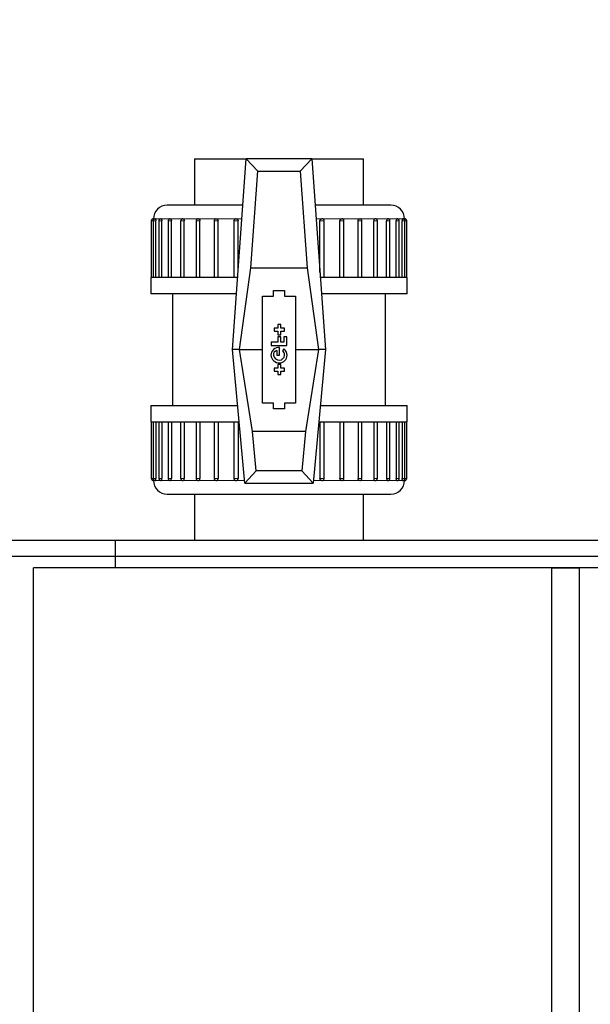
# Model space of a CAD drawing. Header units: millimetres. Extents: x 0 to 841, y 0 to 594.
# Tile 16 of 92: x 337 to 346, y 216 to 231. Entities that reach past the tile are written whole.
import ezdxf

# ---------------------------------------------------------------- set-up
doc = ezdxf.new("R2010")
doc.units = ezdxf.units.MM
doc.header["$PDSIZE"] = -1
doc.linetypes.add('CENTERX2', pattern=[20.32, 12.7, -2.54, 2.54, -2.54])
doc.layers.add('COTES', color=1, linetype='Continuous')
doc.layers.add('TRAIT-MIXTES', color=3, linetype='CENTERX2')
doc.layers.add('TRAIT-FORT', color=4, linetype='Continuous', lineweight=25)
doc.styles.add('SLDTEXTSTYLE0', font='TXT', dxfattribs={"width": 0.75})
doc.dimstyles.new('SLDDIMSTYLE3', dxfattribs={"dimtxt": 3.5, "dimasz": 2, "dimexe": 0, "dimexo": 0.0625, "dimgap": 0.875, "dimtad": 1, "dimlfac": 25, "dimrnd": 1e-09, "dimzin": 12, "dimdsep": 46, "dimtxsty": 'SLDTEXTSTYLE0', "dimsah": 1, "dimcen": 0.09, "dimadec": 0, "dimazin": 3, "dimtfac": 1, "dimtofl": 0, "dimtmove": 0, "dimatfit": 3, "dimfxl": 1, "dimfrac": 2, "dimtolj": 1, "dimtzin": 12, "dimarcsym": 0})

# ---------------------------------------------------------------- blocks, each defined once
blk = doc.blocks.new('_D_23')
at = {"layer": 'COTES', "color": 0, "lineweight": -2, "transparency": 16777216}
for p, q in [((270.39, 287.944), (270.39, 117.526)), ((369.99, 287.944), (369.99, 117.526)), ((272.39, 117.526), (367.99, 117.526))]:
    blk.add_line(p, q, dxfattribs=at)
at = {"layer": 'COTES', "color": 0, "transparency": 16777216}
for points in [[(272.39, 117.86), (272.39, 117.193), (270.39, 117.526)], [(367.99, 117.86), (367.99, 117.193), (369.99, 117.526)]]:
    blk.add_solid(points, dxfattribs=at)
at = {"layer": 'Defpoints', "color": 0, "transparency": 16777216}
for p in [(270.39, 288.006), (369.99, 288.006), (369.99, 117.526)]:
    blk.add_point(p, dxfattribs=at)
at = {"layer": 'COTES', "color": 0, "transparency": 16777216, "insert": (320.19, 121.901), "char_height": 3.5, "attachment_point": 2, "style": 'SLDTEXTSTYLE0'}
blk.add_mtext('\\A1;2490', dxfattribs=at)
blk = doc.blocks.new('SW_CENTERMARKSYMBOL_2')
at = {"layer": 'TRAIT-MIXTES', "color": 0}
blk.add_line((0.2, 0), (148.989, 0), dxfattribs=at)

msp = doc.modelspace()

# ---------------------------------------------------------------- linework, layer by layer
at = {"lineweight": 18}
for p, q in [((339.22153, 227.72608), (339.19358, 227.72608)), ((339.25936, 227.72608), (339.22153, 227.72608)), ((339.25353, 227.75808), (339.22558, 227.75808)), ((339.33655, 227.75808), (339.25353, 227.75808)), ((339.34775, 227.72608), (339.30455, 227.72608)), ((339.47209, 227.75808), (339.33655, 227.75808)), ((339.48833, 227.72608), (339.44009, 227.72608)), ((339.65606, 227.75808), (339.47209, 227.75808)), ((339.67684, 227.72608), (339.62406, 227.72608)), ((339.88285, 227.75808), (339.65606, 227.75808)), ((339.90754, 227.72608), (339.85085, 227.72608)), ((340.14558, 227.75808), (339.88285, 227.75808)), ((340.17343, 227.72608), (340.11358, 227.72608)), ((340.43626, 227.75808), (340.14558, 227.75808)), ((340.46643, 227.72608), (340.40426, 227.72608)), ((340.52272, 227.75808), (340.43626, 227.75808)), ((341.6949, 227.75808), (341.60844, 227.75808)), ((341.7269, 227.72608), (341.66473, 227.72608)), ((341.98558, 227.75808), (341.6949, 227.75808)), ((342.01758, 227.72608), (341.95773, 227.72608)), ((342.24831, 227.75808), (341.98558, 227.75808)), ((342.28031, 227.72608), (342.22362, 227.72608)), ((342.4751, 227.75808), (342.24831, 227.75808)), ((342.5071, 227.72608), (342.45432, 227.72608)), ((342.65907, 227.75808), (342.4751, 227.75808)), ((342.69107, 227.72608), (342.64283, 227.72608)), ((342.79461, 227.75808), (342.65907, 227.75808)), ((342.82661, 227.72608), (342.78341, 227.72608)), ((342.87763, 227.75808), (342.79461, 227.75808)), ((342.90963, 227.72608), (342.8718, 227.72608)), ((342.90558, 227.75808), (342.87763, 227.75808)), ((342.90963, 227.72608), (342.93758, 227.72608)), ((339.22153, 223.95008), (339.19358, 223.95008)), ((339.22153, 223.95008), (339.25936, 223.95008)), ((339.22558, 223.91808), (339.25353, 223.91808)), ((339.25353, 223.91808), (339.33655, 223.91808)), ((339.30455, 223.95008), (339.34775, 223.95008)), ((339.33655, 223.91808), (339.47209, 223.91808)), ((339.44009, 223.95008), (339.48833, 223.95008)), ((339.47209, 223.91808), (339.65606, 223.91808)), ((339.62406, 223.95008), (339.67684, 223.95008)), ((339.65606, 223.91808), (339.88285, 223.91808)), ((339.85085, 223.95008), (339.90754, 223.95008)), ((339.88285, 223.91808), (340.14558, 223.91808)), ((340.11358, 223.95008), (340.17343, 223.95008)), ((340.14558, 223.91808), (340.43626, 223.91808)), ((340.40426, 223.95008), (340.46643, 223.95008)), ((340.43626, 223.91808), (340.56191, 223.91808)), ((341.56925, 223.91808), (341.6949, 223.91808)), ((341.66473, 223.95008), (341.7269, 223.95008)), ((341.6949, 223.91808), (341.98558, 223.91808)), ((341.95773, 223.95008), (342.01758, 223.95008)), ((341.98558, 223.91808), (342.24831, 223.91808)), ((342.22362, 223.95008), (342.28031, 223.95008)), ((342.24831, 223.91808), (342.4751, 223.91808)), ((342.45432, 223.95008), (342.5071, 223.95008)), ((342.4751, 223.91808), (342.65907, 223.91808)), ((342.64283, 223.95008), (342.69107, 223.95008)), ((342.65907, 223.91808), (342.79461, 223.91808)), ((342.78341, 223.95008), (342.82661, 223.95008)), ((342.79461, 223.91808), (342.87763, 223.91808)), ((342.8718, 223.95008), (342.90963, 223.95008)), ((342.87763, 223.91808), (342.90558, 223.91808)), ((342.90944, 223.95008), (342.93758, 223.95008))]:
    msp.add_line(p, q, dxfattribs=at)
at = {"layer": 'TRAIT-FORT', "lineweight": 25}
for p, q in [((339.82558, 228.63808), (339.82558, 227.95808)), ((339.82558, 228.63808), (340.58558, 228.63808)), ((340.38558, 225.83808), (340.58558, 228.63808)), ((340.58558, 228.63808), (340.75435, 228.45682)), ((341.54558, 228.63808), (340.58558, 228.63808)), ((341.37681, 228.45682), (341.54558, 228.63808)), ((341.54558, 228.63808), (341.74558, 225.83808)), ((341.54558, 228.63808), (342.30558, 228.63808)), ((342.30558, 227.95808), (342.30558, 228.63808)), ((340.65301, 227.03808), (340.75435, 228.45682)), ((340.75435, 228.45682), (341.37681, 228.45682)), ((341.37681, 228.45682), (341.47815, 227.03808)), ((339.19358, 227.72608), (339.19358, 226.89808)), ((339.1945, 227.73372), (339.19414, 227.72606)), ((339.22153, 227.72608), (339.22153, 226.89808)), ((339.22246, 227.73372), (339.22209, 227.72608)), ((339.25936, 226.89808), (339.25936, 227.72608)), ((339.30455, 227.72608), (339.30455, 226.89808)), ((339.30547, 227.73372), (339.3051, 227.72607)), ((339.34775, 226.89808), (339.34775, 227.72608)), ((339.44009, 227.72608), (339.44009, 226.89808)), ((339.44102, 227.73372), (339.44065, 227.72608)), ((339.48833, 226.89808), (339.48833, 227.72608)), ((339.62406, 227.72608), (339.62406, 226.89808)), ((339.62498, 227.73372), (339.62462, 227.72608)), ((339.67684, 226.89808), (339.67684, 227.72608)), ((339.85085, 227.72608), (339.85085, 226.89808)), ((339.85178, 227.73372), (339.85141, 227.72607)), ((339.90754, 226.89808), (339.90754, 227.72608)), ((340.11358, 227.72608), (340.11358, 226.89808)), ((340.1145, 227.73372), (340.11414, 227.72608)), ((340.17343, 226.89808), (340.17343, 227.72608)), ((340.40426, 227.72608), (340.40426, 226.89808)), ((340.40519, 227.73372), (340.40482, 227.72606)), ((340.46643, 226.96994), (340.46643, 227.72608)), ((341.66473, 226.96994), (341.66473, 227.72608)), ((341.7269, 226.89808), (341.7269, 227.72608)), ((341.95773, 226.89808), (341.95773, 227.72608)), ((342.01758, 226.89808), (342.01758, 227.72608)), ((342.22362, 226.89808), (342.22362, 227.72608)), ((342.28031, 226.89808), (342.28031, 227.72608)), ((342.45432, 226.89808), (342.45432, 227.72608)), ((342.5071, 226.89808), (342.5071, 227.72608)), ((342.64283, 226.89808), (342.64283, 227.72608)), ((342.69107, 226.89808), (342.69107, 227.72608)), ((342.78341, 226.89808), (342.78341, 227.72608)), ((342.82661, 226.89808), (342.82661, 227.72608)), ((342.8718, 226.89808), (342.8718, 227.72608)), ((342.90963, 226.89808), (342.90963, 227.72608)), ((342.93758, 226.89808), (342.93758, 227.72608)), ((340.48878, 225.83913), (340.65301, 227.03808)), ((340.65301, 227.03808), (341.47815, 227.03808)), ((341.47815, 227.03808), (341.64238, 225.83913)), ((339.18558, 226.89808), (339.18558, 226.65808)), ((340.46643, 226.89808), (339.18558, 226.89808)), ((342.94558, 226.89808), (341.66473, 226.89808)), ((342.94558, 226.65808), (342.94558, 226.89808)), ((340.44415, 226.65808), (339.18558, 226.65808)), ((339.50558, 226.65808), (339.50558, 225.01808)), ((340.98558, 226.62408), (340.98558, 226.70408)), ((340.98558, 226.70408), (341.14558, 226.70408)), ((341.14558, 226.70408), (341.14558, 226.62408)), ((342.94558, 226.65808), (341.68701, 226.65808)), ((342.62558, 225.01808), (342.62558, 226.65808)), ((340.82558, 225.05208), (340.82558, 226.62408)), ((340.82558, 226.62408), (340.98558, 226.62408)), ((341.14558, 226.62408), (341.30558, 226.62408)), ((341.30558, 226.62408), (341.30558, 225.05208)), ((341.09215, 226.20449), (341.04726, 226.20449)), ((341.04726, 226.20449), (341.04726, 226.15221)), ((341.09215, 226.15221), (341.09215, 226.20449)), ((341.04726, 226.15221), (340.9955, 226.15221)), ((340.9955, 226.15221), (340.9955, 226.10879)), ((340.9955, 226.10879), (341.04726, 226.10879)), ((341.04726, 226.10879), (341.04726, 226.05651)), ((341.04726, 226.05651), (341.09215, 226.05651)), ((341.1439, 226.15221), (341.09215, 226.15221)), ((341.09215, 226.05651), (341.09215, 226.10879)), ((341.09215, 226.10879), (341.1439, 226.10879)), ((341.1439, 226.10879), (341.1439, 226.15221)), ((341.04726, 225.94597), (340.95108, 225.94597)), ((340.95108, 225.94597), (340.95108, 225.89767)), ((341.09215, 226.02638), (341.04726, 226.02638)), ((341.04726, 226.02638), (341.04726, 225.94597)), ((341.09215, 225.94597), (341.09215, 226.02638)), ((341.13657, 225.94597), (341.09215, 225.94597)), ((341.18008, 226.02638), (341.13657, 226.02638)), ((341.13657, 226.02638), (341.13657, 225.94597)), ((341.18008, 225.89767), (341.18008, 226.02638)), ((340.48878, 225.83913), (340.38558, 225.83808)), ((340.56558, 223.87808), (340.38558, 225.83808)), ((340.48881, 225.83808), (340.48878, 225.83913)), ((340.48881, 225.83808), (340.82558, 225.83808)), ((340.6778, 224.63808), (340.48881, 225.83808)), ((340.95108, 225.89767), (341.18008, 225.89767)), ((341.03512, 225.82678), (341.03512, 225.75678)), ((341.07337, 225.75678), (341.07337, 225.86799)), ((341.13657, 225.84828), (341.11484, 225.81681)), ((341.30558, 225.83808), (341.64235, 225.83808)), ((341.64235, 225.83808), (341.45336, 224.63808)), ((341.74558, 225.83808), (341.56558, 223.87808)), ((341.64238, 225.83913), (341.64235, 225.83808)), ((341.74558, 225.83808), (341.64238, 225.83913)), ((341.03512, 225.75678), (341.07337, 225.75678)), ((341.09215, 225.61965), (341.04726, 225.61965)), ((341.04726, 225.61965), (341.04726, 225.56737)), ((341.09215, 225.56737), (341.09215, 225.61965)), ((341.04726, 225.56737), (340.9955, 225.56737)), ((340.9955, 225.56737), (340.9955, 225.52395)), ((340.9955, 225.52395), (341.04726, 225.52395)), ((341.04726, 225.52395), (341.04726, 225.47167)), ((341.04726, 225.47167), (341.09215, 225.47167)), ((341.1439, 225.56737), (341.09215, 225.56737)), ((341.09215, 225.47167), (341.09215, 225.52395)), ((341.09215, 225.52395), (341.1439, 225.52395)), ((341.1439, 225.52395), (341.1439, 225.56737)), ((340.98558, 225.05208), (340.82558, 225.05208)), ((340.98558, 224.97208), (340.98558, 225.05208)), ((341.30558, 225.05208), (341.14558, 225.05208)), ((341.14558, 225.05208), (341.14558, 224.97208)), ((339.18558, 225.01808), (339.18558, 224.77808)), ((339.18558, 225.01808), (340.46089, 225.01808)), ((341.14558, 224.97208), (340.98558, 224.97208)), ((341.67027, 225.01808), (342.94558, 225.01808)), ((342.94558, 224.77808), (342.94558, 225.01808)), ((339.18558, 224.77808), (340.48293, 224.77808)), ((339.19358, 224.77808), (339.19358, 223.95008)), ((339.22153, 224.77808), (339.22153, 223.95008)), ((339.25936, 224.77808), (339.25936, 223.95008)), ((339.30455, 224.77808), (339.30455, 223.95008)), ((339.34775, 224.77808), (339.34775, 223.95008)), ((339.44009, 224.77808), (339.44009, 223.95008)), ((339.48833, 224.77808), (339.48833, 223.95008)), ((339.62406, 224.77808), (339.62406, 223.95008)), ((339.67684, 224.77808), (339.67684, 223.95008)), ((339.85085, 224.77808), (339.85085, 223.95008)), ((339.90754, 224.77808), (339.90754, 223.95008)), ((340.11358, 224.77808), (340.11358, 223.95008)), ((340.17343, 224.77808), (340.17343, 223.95008)), ((340.40426, 224.77808), (340.40426, 223.95008)), ((340.46643, 224.77808), (340.46643, 223.95008)), ((341.64823, 224.77808), (342.94558, 224.77808)), ((341.66473, 224.77808), (341.66473, 223.95008)), ((341.7269, 223.95008), (341.7269, 224.77808)), ((341.95773, 224.77808), (341.95773, 223.95008)), ((342.01758, 223.95008), (342.01758, 224.77808)), ((342.22362, 224.77808), (342.22362, 223.95008)), ((342.28031, 223.95008), (342.28031, 224.77808)), ((342.45432, 224.77808), (342.45432, 223.95008)), ((342.5071, 223.95008), (342.5071, 224.77808)), ((342.64283, 224.77808), (342.64283, 223.95008)), ((342.69107, 223.95008), (342.69107, 224.77808)), ((342.78341, 224.77808), (342.78341, 223.95008)), ((342.82661, 223.95008), (342.82661, 224.77808)), ((342.8718, 224.77808), (342.8718, 223.95008)), ((342.90963, 223.95008), (342.90963, 224.77808)), ((342.93758, 223.95008), (342.93758, 224.77808)), ((340.73095, 224.05934), (340.6778, 224.63808)), ((341.45336, 224.63808), (340.6778, 224.63808)), ((341.45336, 224.63808), (341.40021, 224.05934)), ((340.73095, 224.05934), (340.56558, 223.87808)), ((341.40021, 224.05934), (340.73095, 224.05934)), ((341.56558, 223.87808), (341.40021, 224.05934)), ((340.56558, 223.87808), (341.56558, 223.87808)), ((339.82558, 223.71808), (339.82558, 223.03808)), ((342.30558, 223.03808), (342.30558, 223.71808)), ((369.06558, 223.03808), (337.06558, 223.03808)), ((338.66558, 223.03808), (338.66558, 222.63808)), ((368.66558, 222.63808), (337.46558, 222.63808)), ((337.46558, 205.43808), (337.46558, 222.63808)), ((345.06558, 205.43808), (345.06558, 222.63808)), ((345.06558, 222.63808), (345.46558, 222.63808)), ((345.46558, 222.63808), (345.46558, 205.43808))]:
    msp.add_line(p, q, dxfattribs=at)
for centre, radius, start, end in [((339.42558, 227.75808), 0.2, 90, 180), ((342.70558, 227.75808), 0.2, 0, 90), ((341.06293, 225.75169), 0.11677, 84.869813, 177.500358), ((341.05103, 225.76198), 0.06673, 103.795743, 184.471318), ((341.09313, 225.76562), 0.0556, 350.849416, 67.018409), ((341.07506, 225.75563), 0.11121, 0.592535, 56.420984), ((341.07339, 225.7708), 0.12789, 186.295045, 269.991277), ((341.07054, 225.76785), 0.08674, 187.33475, 271.864397), ((341.06421, 225.7649), 0.12233, 274.293799, 356.19442), ((341.05991, 225.7691), 0.08897, 278.697283, 352.039422), ((339.42558, 223.91808), 0.2, 180, 270), ((342.70558, 223.91808), 0.2, 270, 0)]:
    msp.add_arc(centre, radius, start, end, dxfattribs=at)
for points, knots in [([(340.53701, 227.95808), (340.51182, 227.95808), (340.43379, 227.95808), (340.31013, 227.95808), (340.16555, 227.95808), (340.02969, 227.95808), (339.90387, 227.95808), (339.79035, 227.95808), (339.69117, 227.95808), (339.60689, 227.95808), (339.53168, 227.95808), (339.47208, 227.95808), (339.43271, 227.95808), (339.42793, 227.95808), (339.42558, 227.95808)], [0, 0, 0, 0, 0.03876715, 0.1201276, 0.20147771, 0.28456936, 0.36765044, 0.45074209, 0.53382318, 0.61518362, 0.69653373, 0.80060348, 0.90182637, 1, 1, 1, 1]), ([(342.70558, 227.95808), (342.70323, 227.95808), (342.69845, 227.95808), (342.65908, 227.95808), (342.59947, 227.95808), (342.52427, 227.95808), (342.43998, 227.95808), (342.34081, 227.95808), (342.22728, 227.95808), (342.10146, 227.95808), (341.9656, 227.95808), (341.82102, 227.95808), (341.69737, 227.95808), (341.61934, 227.95808), (341.59415, 227.95808)], [0, 0, 0, 0, 0.09818292, 0.19940569, 0.30346628, 0.38482673, 0.46617684, 0.5492685, 0.63234958, 0.71544124, 0.79852232, 0.87988278, 0.96123288, 1, 1, 1, 1]), ([(339.22555, 227.75757), (339.22419, 227.75771), (339.21902, 227.75824), (339.2104, 227.75484), (339.20226, 227.74869), (339.19694, 227.74127), (339.19531, 227.7362), (339.1945, 227.73372)], [0, 0, 0, 0, 0.09656403, 0.36544922, 0.6247786, 0.81575345, 1, 1, 1, 1]), ([(339.25349, 227.75757), (339.25213, 227.75771), (339.24697, 227.75824), (339.23836, 227.75484), (339.23022, 227.74869), (339.2249, 227.74127), (339.22326, 227.7362), (339.22246, 227.73372)], [0, 0, 0, 0, 0.09623926, 0.36522111, 0.62464371, 0.81568722, 1, 1, 1, 1]), ([(339.22579, 227.7418), (339.22577, 227.74327), (339.22574, 227.74796), (339.22565, 227.75364), (339.22559, 227.75754), (339.22558, 227.75793), (339.22558, 227.75808)], [0, 0, 0, 0, 0.14595352, 0.46728102, 0.78860455, 1, 1, 1, 1]), ([(339.25353, 227.75808), (339.25416, 227.75773), (339.25543, 227.75702), (339.25718, 227.7515), (339.25853, 227.74339), (339.25926, 227.73439), (339.25933, 227.72844), (339.25936, 227.72608)], [0, 0, 0, 0, 0.214668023, 0.42933562, 0.644014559, 0.858706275, 1, 1, 1, 1]), ([(339.33648, 227.75757), (339.33513, 227.75771), (339.32998, 227.75824), (339.32137, 227.75484), (339.31323, 227.74869), (339.30791, 227.74127), (339.30627, 227.7362), (339.30547, 227.73372)], [0, 0, 0, 0, 0.09581191, 0.36492095, 0.62446622, 0.81560006, 1, 1, 1, 1]), ([(339.33655, 227.75808), (339.33778, 227.75773), (339.34025, 227.75702), (339.34362, 227.7515), (339.34618, 227.74339), (339.34756, 227.73439), (339.3477, 227.72844), (339.34775, 227.72608)], [0, 0, 0, 0, 0.21466802, 0.42933562, 0.64401456, 0.85870628, 1, 1, 1, 1]), ([(339.47203, 227.75757), (339.47068, 227.75771), (339.46553, 227.75824), (339.45692, 227.75484), (339.44878, 227.74869), (339.44346, 227.74127), (339.44182, 227.7362), (339.44102, 227.73372)], [0, 0, 0, 0, 0.09579159, 0.36490668, 0.62445778, 0.81559592, 1, 1, 1, 1]), ([(339.47209, 227.75808), (339.4739, 227.75773), (339.47751, 227.75702), (339.48238, 227.7515), (339.48608, 227.74339), (339.48805, 227.73439), (339.48825, 227.72844), (339.48833, 227.72608)], [0, 0, 0, 0, 0.214668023, 0.42933562, 0.644014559, 0.858706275, 1, 1, 1, 1]), ([(339.65597, 227.75757), (339.65463, 227.75771), (339.64948, 227.75824), (339.64088, 227.75484), (339.63274, 227.74869), (339.62742, 227.74127), (339.62579, 227.7362), (339.62498, 227.73372)], [0, 0, 0, 0, 0.09542265, 0.36464755, 0.62430455, 0.81552068, 1, 1, 1, 1]), ([(339.65606, 227.75808), (339.65838, 227.75773), (339.66301, 227.75702), (339.66924, 227.7515), (339.67397, 227.74339), (339.67648, 227.73439), (339.67674, 227.72844), (339.67684, 227.72608)], [0, 0, 0, 0, 0.21466802, 0.42933562, 0.64401456, 0.85870628, 1, 1, 1, 1]), ([(339.88273, 227.75758), (339.8814, 227.75771), (339.87627, 227.75824), (339.86767, 227.75484), (339.85953, 227.74869), (339.85421, 227.74127), (339.85258, 227.7362), (339.85178, 227.73372)], [0, 0, 0, 0, 0.09472248, 0.36415576, 0.62401375, 0.81537788, 1, 1, 1, 1]), ([(339.88285, 227.75808), (339.88561, 227.75773), (339.89113, 227.75702), (339.89853, 227.7515), (339.90414, 227.74339), (339.90712, 227.73439), (339.90742, 227.72844), (339.90754, 227.72608)], [0, 0, 0, 0, 0.21466802, 0.42933562, 0.64401456, 0.85870628, 1, 1, 1, 1]), ([(340.14539, 227.75758), (340.14408, 227.75771), (340.13897, 227.75823), (340.1304, 227.75484), (340.12226, 227.74869), (340.11694, 227.74127), (340.11531, 227.7362), (340.1145, 227.73372)], [0, 0, 0, 0, 0.09313552, 0.36304112, 0.62335464, 0.81505424, 1, 1, 1, 1]), ([(340.14558, 227.75808), (340.1487, 227.75773), (340.15494, 227.75702), (340.16328, 227.7515), (340.1696, 227.74339), (340.17295, 227.73439), (340.1733, 227.72844), (340.17343, 227.72608)], [0, 0, 0, 0, 0.21466802, 0.42933562, 0.64401456, 0.85870628, 1, 1, 1, 1]), ([(340.43586, 227.75759), (340.43462, 227.75772), (340.42958, 227.75822), (340.42109, 227.75483), (340.41295, 227.74869), (340.40763, 227.74127), (340.40599, 227.7362), (340.40519, 227.73372)], [0, 0, 0, 0, 0.08853081, 0.35980689, 0.62144218, 0.81411516, 1, 1, 1, 1]), ([(340.43626, 227.75808), (340.43965, 227.75773), (340.44641, 227.75702), (340.45545, 227.7515), (340.46228, 227.74339), (340.46591, 227.73439), (340.46628, 227.72844), (340.46643, 227.72608)], [0, 0, 0, 0, 0.21466802, 0.42933562, 0.64401456, 0.85870628, 1, 1, 1, 1]), ([(341.66473, 227.72608), (341.66486, 227.72823), (341.66518, 227.73396), (341.66855, 227.74281), (341.67381, 227.74937), (341.68024, 227.75436), (341.68677, 227.75748), (341.69252, 227.75791), (341.6949, 227.75808)], [0, 0, 0, 0, 0.12844244, 0.34298257, 0.557524, 0.63433451, 0.8488557, 1, 1, 1, 1]), ([(341.72634, 227.7261), (341.7265, 227.72764), (341.72687, 227.7311), (341.72497, 227.73761), (341.72109, 227.74548), (341.71335, 227.75292), (341.70388, 227.75767), (341.69716, 227.75762), (341.6943, 227.7576)], [0, 0, 0, 0, 0.09120716, 0.20483009, 0.39516151, 0.60541932, 0.83198592, 1, 1, 1, 1]), ([(341.95773, 227.72608), (341.95784, 227.72823), (341.95814, 227.73396), (341.96132, 227.743), (341.96767, 227.75135), (341.97617, 227.757), (341.98243, 227.75772), (341.98558, 227.75808)], [0, 0, 0, 0, 0.12854652, 0.34326048, 0.56863626, 0.78333697, 1, 1, 1, 1]), ([(342.01702, 227.72608), (342.01719, 227.72763), (342.01755, 227.7311), (342.01565, 227.73761), (342.01177, 227.74548), (342.00403, 227.75292), (341.99464, 227.75765), (341.988, 227.75761), (341.98522, 227.75759)], [0, 0, 0, 0, 0.091913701, 0.20604852, 0.397237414, 0.608442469, 0.836029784, 1, 1, 1, 1]), ([(342.22362, 227.72608), (342.22372, 227.72823), (342.22398, 227.73396), (342.22632, 227.7414), (342.23058, 227.74887), (342.23631, 227.75469), (342.24292, 227.75774), (342.24699, 227.758), (342.24831, 227.75808)], [0, 0, 0, 0, 0.128431, 0.34295201, 0.46765379, 0.68216925, 0.89668519, 1, 1, 1, 1]), ([(342.27975, 227.72609), (342.27991, 227.72763), (342.28028, 227.7311), (342.27838, 227.73761), (342.2745, 227.74548), (342.26676, 227.75291), (342.25744, 227.75762), (342.25087, 227.75759), (342.24816, 227.75758)], [0, 0, 0, 0, 0.09221751, 0.20684957, 0.39887141, 0.61099662, 0.83957546, 1, 1, 1, 1]), ([(342.4751, 227.75808), (342.47278, 227.75773), (342.46815, 227.75702), (342.46192, 227.7515), (342.45719, 227.74339), (342.45468, 227.73439), (342.45442, 227.72844), (342.45432, 227.72608)], [0, 0, 0, 0, 0.21466802, 0.42933562, 0.64401456, 0.85870628, 1, 1, 1, 1]), ([(342.50654, 227.72609), (342.50671, 227.72763), (342.50707, 227.7311), (342.50517, 227.73761), (342.50129, 227.74548), (342.49355, 227.75291), (342.48423, 227.75762), (342.47767, 227.75759), (342.47496, 227.75758)], [0, 0, 0, 0, 0.09218757, 0.20684285, 0.39890359, 0.61107176, 0.8396969, 1, 1, 1, 1]), ([(342.65907, 227.75808), (342.65726, 227.75773), (342.65365, 227.75702), (342.64878, 227.7515), (342.64508, 227.74339), (342.64311, 227.73439), (342.64291, 227.72844), (342.64283, 227.72608)], [0, 0, 0, 0, 0.21466802, 0.42933562, 0.64401456, 0.85870628, 1, 1, 1, 1]), ([(342.69051, 227.72608), (342.69067, 227.72763), (342.69104, 227.7311), (342.68914, 227.73761), (342.68526, 227.74548), (342.67751, 227.75291), (342.66821, 227.75762), (342.66166, 227.75759), (342.65897, 227.75757)], [0, 0, 0, 0, 0.09242464, 0.20716074, 0.39935684, 0.61167455, 0.84046083, 1, 1, 1, 1]), ([(342.79461, 227.75808), (342.79338, 227.75773), (342.79091, 227.75702), (342.78754, 227.7515), (342.78498, 227.74339), (342.7836, 227.73439), (342.78346, 227.72844), (342.78341, 227.72608)], [0, 0, 0, 0, 0.21466802, 0.42933562, 0.64401456, 0.85870628, 1, 1, 1, 1]), ([(342.82606, 227.7261), (342.82622, 227.72764), (342.82659, 227.73111), (342.82469, 227.73761), (342.82081, 227.74548), (342.81306, 227.75291), (342.80377, 227.75762), (342.79723, 227.75758), (342.79455, 227.75757)], [0, 0, 0, 0, 0.09211951, 0.20696591, 0.39934677, 0.61186859, 0.8408748, 1, 1, 1, 1]), ([(342.87763, 227.75808), (342.877, 227.75773), (342.87573, 227.75702), (342.87398, 227.7515), (342.87263, 227.74339), (342.8719, 227.73439), (342.87183, 227.72844), (342.8718, 227.72608)], [0, 0, 0, 0, 0.21466802, 0.42933562, 0.64401456, 0.85870628, 1, 1, 1, 1]), ([(342.90907, 227.72608), (342.90923, 227.72763), (342.9096, 227.7311), (342.9077, 227.73761), (342.90382, 227.74548), (342.89607, 227.75291), (342.88679, 227.75761), (342.88026, 227.75758), (342.87758, 227.75757)], [0, 0, 0, 0, 0.09255445, 0.20739687, 0.39977107, 0.61228553, 0.84128381, 1, 1, 1, 1]), ([(342.90558, 227.75808), (342.90557, 227.75773), (342.90556, 227.75704), (342.90548, 227.75142), (342.9054, 227.74583), (342.90537, 227.74189), (342.90537, 227.74131)], [0, 0, 0, 0, 0.31494901, 0.62989739, 0.94486241, 1, 1, 1, 1]), ([(342.93702, 227.7261), (342.93719, 227.72764), (342.93755, 227.73111), (342.93565, 227.73761), (342.93177, 227.74548), (342.92403, 227.75291), (342.91475, 227.75761), (342.90822, 227.75758), (342.90555, 227.75757)], [0, 0, 0, 0, 0.09216191, 0.20709433, 0.39961929, 0.61230029, 0.84147803, 1, 1, 1, 1]), ([(339.19386, 223.95009), (339.19397, 223.94727), (339.19422, 223.94055), (339.19916, 223.93093), (339.20734, 223.92293), (339.21651, 223.91914), (339.22276, 223.91778), (339.22541, 223.91812), (339.22557, 223.91814)], [0, 0, 0, 0, 0.16813397, 0.40032151, 0.62686885, 0.83994778, 0.99015153, 1, 1, 1, 1]), ([(339.22182, 223.95005), (339.22193, 223.94724), (339.22218, 223.94053), (339.22711, 223.93093), (339.23529, 223.92293), (339.24446, 223.91914), (339.25072, 223.91778), (339.25336, 223.91812), (339.25353, 223.91815)], [0, 0, 0, 0, 0.16731754, 0.39972391, 0.62648474, 0.83976449, 0.9901098, 1, 1, 1, 1]), ([(339.22558, 223.91808), (339.22559, 223.91843), (339.2256, 223.91912), (339.22568, 223.92474), (339.22576, 223.93042), (339.22579, 223.93446), (339.22579, 223.93515)], [0, 0, 0, 0, 0.31203388, 0.62406714, 0.93611689, 1, 1, 1, 1]), ([(339.25353, 223.91808), (339.25416, 223.91843), (339.25543, 223.91914), (339.25718, 223.92466), (339.25853, 223.93278), (339.25926, 223.94177), (339.25933, 223.94772), (339.25936, 223.95008)], [0, 0, 0, 0, 0.21466802, 0.42933562, 0.64401456, 0.85870628, 1, 1, 1, 1]), ([(339.30483, 223.95009), (339.30493, 223.94727), (339.30518, 223.94054), (339.31013, 223.93093), (339.3183, 223.92293), (339.32747, 223.91914), (339.33373, 223.91778), (339.33638, 223.91812), (339.33654, 223.91815)], [0, 0, 0, 0, 0.16807738, 0.40026371, 0.62680987, 0.8398877, 0.99009067, 1, 1, 1, 1]), ([(339.33655, 223.91808), (339.33778, 223.91843), (339.34025, 223.91914), (339.34362, 223.92466), (339.34618, 223.93278), (339.34756, 223.94177), (339.3477, 223.94772), (339.34775, 223.95008)], [0, 0, 0, 0, 0.21466802, 0.42933562, 0.64401456, 0.85870628, 1, 1, 1, 1]), ([(339.44038, 223.95005), (339.44048, 223.94724), (339.44074, 223.94053), (339.44567, 223.93093), (339.45385, 223.92293), (339.46302, 223.91914), (339.46928, 223.91778), (339.47193, 223.91812), (339.47209, 223.91815)], [0, 0, 0, 0, 0.167385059, 0.399756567, 0.6264834, 0.839731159, 0.990053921, 1, 1, 1, 1]), ([(339.47209, 223.91808), (339.4739, 223.91843), (339.47751, 223.91914), (339.48238, 223.92466), (339.48608, 223.93278), (339.48805, 223.94177), (339.48825, 223.94772), (339.48833, 223.95008)], [0, 0, 0, 0, 0.21466802, 0.42933562, 0.64401456, 0.85870628, 1, 1, 1, 1]), ([(339.62434, 223.95007), (339.62445, 223.94725), (339.6247, 223.94054), (339.62964, 223.93093), (339.63782, 223.92293), (339.64698, 223.91914), (339.65324, 223.91778), (339.65589, 223.91812), (339.65606, 223.91815)], [0, 0, 0, 0, 0.16767986, 0.39995931, 0.62659632, 0.83975959, 0.9900228, 1, 1, 1, 1]), ([(339.65606, 223.91808), (339.65838, 223.91843), (339.66301, 223.91914), (339.66924, 223.92466), (339.67397, 223.93278), (339.67648, 223.94177), (339.67674, 223.94772), (339.67684, 223.95008)], [0, 0, 0, 0, 0.214668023, 0.42933562, 0.644014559, 0.858706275, 1, 1, 1, 1]), ([(339.85114, 223.95006), (339.85124, 223.94725), (339.85149, 223.94054), (339.85643, 223.93093), (339.86461, 223.92293), (339.87378, 223.91914), (339.88003, 223.91778), (339.88269, 223.91812), (339.88285, 223.91815)], [0, 0, 0, 0, 0.167585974, 0.399876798, 0.626524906, 0.839698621, 0.989969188, 1, 1, 1, 1]), ([(339.88285, 223.91808), (339.88561, 223.91843), (339.89113, 223.91914), (339.89853, 223.92466), (339.90414, 223.93278), (339.90712, 223.94177), (339.90742, 223.94772), (339.90754, 223.95008)], [0, 0, 0, 0, 0.21466802, 0.42933562, 0.64401456, 0.85870628, 1, 1, 1, 1]), ([(340.11387, 223.95005), (340.11397, 223.94724), (340.11422, 223.94053), (340.11916, 223.93093), (340.12734, 223.92293), (340.13651, 223.91914), (340.14277, 223.91778), (340.14542, 223.91812), (340.14559, 223.91815)], [0, 0, 0, 0, 0.16739965, 0.39971356, 0.62638419, 0.83957908, 0.98986458, 1, 1, 1, 1]), ([(340.14558, 223.91808), (340.1487, 223.91843), (340.15494, 223.91914), (340.16328, 223.92466), (340.1696, 223.93278), (340.17295, 223.94177), (340.1733, 223.94772), (340.17343, 223.95008)], [0, 0, 0, 0, 0.21466802, 0.42933562, 0.64401456, 0.85870628, 1, 1, 1, 1]), ([(340.40455, 223.95008), (340.40465, 223.94726), (340.4049, 223.94054), (340.40984, 223.93093), (340.41802, 223.92293), (340.42719, 223.91914), (340.43345, 223.91778), (340.43611, 223.91813), (340.43628, 223.91815)], [0, 0, 0, 0, 0.16787139, 0.39997505, 0.62644055, 0.83944251, 0.989592, 1, 1, 1, 1]), ([(340.43626, 223.91808), (340.43965, 223.91843), (340.44641, 223.91914), (340.45545, 223.92466), (340.46228, 223.93278), (340.46591, 223.94177), (340.46628, 223.94772), (340.46643, 223.95008)], [0, 0, 0, 0, 0.21466802, 0.42933562, 0.64401456, 0.85870628, 1, 1, 1, 1]), ([(341.6949, 223.91808), (341.69151, 223.91843), (341.68475, 223.91914), (341.67571, 223.92466), (341.66888, 223.93278), (341.66525, 223.94177), (341.66488, 223.94772), (341.66473, 223.95008)], [0, 0, 0, 0, 0.21466802, 0.42933562, 0.64401456, 0.85870628, 1, 1, 1, 1]), ([(341.69492, 223.91815), (341.69768, 223.9183), (341.7018, 223.91853), (341.70566, 223.91996), (341.70693, 223.92043)], [0, 0, 0, 0, 0.66984871, 1, 1, 1, 1]), ([(341.70693, 223.92043), (341.71059, 223.9224), (341.71581, 223.9252), (341.72155, 223.93192), (341.72516, 223.93879), (341.72719, 223.94552), (341.72671, 223.94935), (341.72662, 223.95006)], [0, 0, 0, 0, 0.32622346, 0.46441934, 0.69379033, 0.94392674, 1, 1, 1, 1]), ([(341.98558, 223.91808), (341.98246, 223.91843), (341.97622, 223.91914), (341.96788, 223.92466), (341.96156, 223.93278), (341.95821, 223.94177), (341.95787, 223.94772), (341.95773, 223.95008)], [0, 0, 0, 0, 0.214668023, 0.42933562, 0.644014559, 0.858706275, 1, 1, 1, 1]), ([(341.98559, 223.91815), (341.98835, 223.9183), (341.99248, 223.91853), (341.99634, 223.91996), (341.99761, 223.92043)], [0, 0, 0, 0, 0.670212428, 1, 1, 1, 1]), ([(341.99761, 223.92043), (342.00127, 223.9224), (342.00649, 223.9252), (342.01223, 223.93192), (342.01584, 223.93879), (342.01787, 223.94554), (342.01739, 223.94939), (342.01729, 223.95012)], [0, 0, 0, 0, 0.32571342, 0.46369324, 0.69270561, 0.94245095, 1, 1, 1, 1]), ([(342.24831, 223.91808), (342.24555, 223.91843), (342.24003, 223.91914), (342.23263, 223.92466), (342.22702, 223.93278), (342.22404, 223.94177), (342.22374, 223.94772), (342.22362, 223.95008)], [0, 0, 0, 0, 0.21466802, 0.42933562, 0.64401456, 0.85870628, 1, 1, 1, 1]), ([(342.24831, 223.91815), (342.25108, 223.9183), (342.25521, 223.91853), (342.25907, 223.91996), (342.26034, 223.92043)], [0, 0, 0, 0, 0.670347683, 1, 1, 1, 1]), ([(342.26034, 223.92043), (342.264, 223.9224), (342.26922, 223.9252), (342.27496, 223.93192), (342.27857, 223.93879), (342.2806, 223.94553), (342.28012, 223.94937), (342.28003, 223.95008)], [0, 0, 0, 0, 0.32601809, 0.46412698, 0.69335357, 0.94333252, 1, 1, 1, 1]), ([(342.45432, 223.95008), (342.45455, 223.94648), (342.45502, 223.93929), (342.45863, 223.9297), (342.46392, 223.92246), (342.46976, 223.91863), (342.47358, 223.91824), (342.4751, 223.91808)], [0, 0, 0, 0, 0.21468829, 0.42937641, 0.64406853, 0.858758, 1, 1, 1, 1]), ([(342.4751, 223.91815), (342.47787, 223.9183), (342.482, 223.91853), (342.48586, 223.91996), (342.48713, 223.92043)], [0, 0, 0, 0, 0.670417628, 1, 1, 1, 1]), ([(342.48713, 223.92043), (342.4908, 223.9224), (342.49601, 223.9252), (342.50175, 223.93192), (342.50537, 223.93879), (342.50739, 223.94554), (342.50691, 223.94939), (342.50682, 223.95011)], [0, 0, 0, 0, 0.32578084, 0.46378921, 0.69284898, 0.94264601, 1, 1, 1, 1]), ([(342.64283, 223.95008), (342.64301, 223.94648), (342.64337, 223.93929), (342.64621, 223.9297), (342.65035, 223.92246), (342.65491, 223.91863), (342.65788, 223.91824), (342.65907, 223.91808)], [0, 0, 0, 0, 0.21468829, 0.42937641, 0.64406853, 0.858758, 1, 1, 1, 1]), ([(342.65906, 223.91815), (342.66183, 223.9183), (342.66597, 223.91853), (342.66983, 223.91996), (342.6711, 223.92043)], [0, 0, 0, 0, 0.67046414, 1, 1, 1, 1]), ([(342.6711, 223.92043), (342.67476, 223.9224), (342.67997, 223.9252), (342.68572, 223.93192), (342.68933, 223.93879), (342.69136, 223.94553), (342.69087, 223.94938), (342.69078, 223.9501)], [0, 0, 0, 0, 0.32584363, 0.46387861, 0.69298254, 0.94282772, 1, 1, 1, 1]), ([(342.79461, 223.91808), (342.79338, 223.91843), (342.79091, 223.91914), (342.78754, 223.92466), (342.78501, 223.93269), (342.78362, 223.94165), (342.78347, 223.9476), (342.78341, 223.95008)], [0, 0, 0, 0, 0.214656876, 0.429313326, 0.643981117, 0.851642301, 1, 1, 1, 1]), ([(342.79461, 223.91815), (342.79738, 223.9183), (342.80151, 223.91853), (342.80537, 223.91996), (342.80665, 223.92043)], [0, 0, 0, 0, 0.67050264, 1, 1, 1, 1]), ([(342.80665, 223.92043), (342.81031, 223.9224), (342.81552, 223.9252), (342.82127, 223.93192), (342.82488, 223.93879), (342.8269, 223.94553), (342.82642, 223.94938), (342.82633, 223.95009)], [0, 0, 0, 0, 0.325919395, 0.463986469, 0.693143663, 0.943046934, 1, 1, 1, 1]), ([(342.87763, 223.91808), (342.877, 223.91843), (342.87573, 223.91914), (342.87398, 223.92467), (342.87262, 223.93282), (342.8719, 223.94183), (342.87182, 223.94775), (342.8718, 223.95008)], [0, 0, 0, 0, 0.21467096, 0.42934149, 0.64566038, 0.86035195, 1, 1, 1, 1]), ([(342.87762, 223.91815), (342.88039, 223.9183), (342.88452, 223.91853), (342.88839, 223.91996), (342.88966, 223.92043)], [0, 0, 0, 0, 0.67054089, 1, 1, 1, 1]), ([(342.88966, 223.92043), (342.89332, 223.9224), (342.89853, 223.9252), (342.90428, 223.93192), (342.90789, 223.93879), (342.90992, 223.94554), (342.90943, 223.94939), (342.90934, 223.95011)], [0, 0, 0, 0, 0.325739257, 0.46373002, 0.692760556, 0.942525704, 1, 1, 1, 1]), ([(342.90558, 223.91808), (342.90557, 223.91843), (342.90556, 223.91913), (342.90549, 223.92351), (342.90542, 223.92861), (342.90539, 223.93221), (342.90537, 223.93473)], [0, 0, 0, 0, 0.31656859, 0.63313655, 0.74337418, 1, 1, 1, 1]), ([(342.90557, 223.91814), (342.90834, 223.9183), (342.91248, 223.91853), (342.91634, 223.91996), (342.91761, 223.92043)], [0, 0, 0, 0, 0.67058458, 1, 1, 1, 1]), ([(342.91761, 223.92043), (342.92127, 223.9224), (342.92649, 223.9252), (342.93223, 223.93192), (342.93584, 223.93879), (342.93787, 223.94552), (342.93739, 223.94936), (342.9373, 223.95007)], [0, 0, 0, 0, 0.32612675, 0.46428166, 0.69358465, 0.94364692, 1, 1, 1, 1]), ([(339.42558, 223.71808), (339.42793, 223.71808), (339.43271, 223.71808), (339.47208, 223.71808), (339.53169, 223.71808), (339.60689, 223.71808), (339.69118, 223.71808), (339.79035, 223.71808), (339.90389, 223.71808), (340.02968, 223.71808), (340.16563, 223.71808), (340.30989, 223.71808), (340.47493, 223.71808), (340.66056, 223.71808), (340.86352, 223.71808), (340.99892, 223.71808), (341.06558, 223.71808)], [0, 0, 0, 0, 0.07763342, 0.15767046, 0.23995136, 0.30428322, 0.36860691, 0.43430763, 0.50000001, 0.56570073, 0.63139311, 0.69572497, 0.76004865, 0.8423368, 0.92237209, 1, 1, 1, 1]), ([(341.06558, 223.71808), (341.13225, 223.71808), (341.26765, 223.71808), (341.47061, 223.71808), (341.65625, 223.71808), (341.82128, 223.71808), (341.96554, 223.71808), (342.10149, 223.71808), (342.22728, 223.71808), (342.34081, 223.71808), (342.43999, 223.71808), (342.52427, 223.71808), (342.59948, 223.71808), (342.65908, 223.71808), (342.69845, 223.71808), (342.70323, 223.71808), (342.70558, 223.71808)], [0, 0, 0, 0, 0.07763159, 0.15767046, 0.23995137, 0.30428323, 0.36860691, 0.43430764, 0.50000001, 0.56570073, 0.6313931, 0.69572496, 0.76004865, 0.8423368, 0.92237392, 1, 1, 1, 1])]:
    msp.add_open_spline(points, degree=3, knots=knots, dxfattribs=at)

# ---------------------------------------------------------------- block references
at = {"layer": 'TRAIT-MIXTES'}
msp.add_blockref('SW_CENTERMARKSYMBOL_2', (253.19017, 222.80643), dxfattribs=at)

# ---------------------------------------------------------------- dimensions: what is measured, and where the dimension line sits
at = {"layer": 'COTES'}
dim = msp.add_linear_dim(base=(369.99017, 117.52629), p1=(270.39017, 288.00643), p2=(369.99017, 288.00643), angle=0, dimstyle='SLDDIMSTYLE3', dxfattribs=at)
dim.commit()
dim.dimension.update_dxf_attribs({"geometry": '_D_23', "text_midpoint": (320.19017, 117.52629), "dimtype": 160})

doc.saveas('drawing.dxf')
